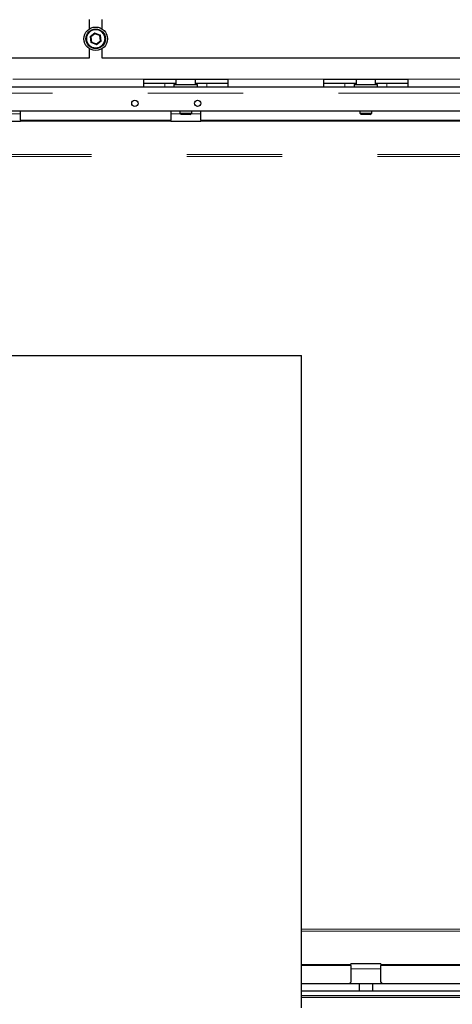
# Model space of a CAD drawing. Header units: millimetres. Extents: x 18 to 260, y 57 to 148.
# Tile 39 of 80: x 111.33 to 117.1, y 68.06 to 81.18. Entities that reach past the tile are written whole.
import ezdxf

# ---------------------------------------------------------------- set-up
doc = ezdxf.new("R2010")
doc.units = ezdxf.units.MM
doc.linetypes.add('PHANTOM', pattern=[12.7, 6.35, -1.27, 1.27, -1.27, 1.27, -1.27])

msp = doc.modelspace()

# ---------------------------------------------------------------- linework, layer by layer
at = {"color": 7, "linetype": 'Continuous', "lineweight": 25}
for p, q in [((112.262, 81.185), (112.262, 81.062)), ((112.432, 81.062), (112.432, 81.185)), ((112.337, 80.998), (112.282, 80.955)), ((112.282, 80.955), (112.292, 80.887)), ((112.292, 80.887), (112.357, 80.861)), ((112.401, 80.973), (112.337, 80.998)), ((112.357, 80.861), (112.411, 80.904)), ((112.411, 80.904), (112.401, 80.973)), ((112.262, 80.798), (112.262, 80.67)), ((112.358, 80.85), (112.357, 80.861)), ((112.432, 80.67), (112.432, 80.798)), ((112.262, 80.67), (104.432, 80.67)), ((120.262, 80.67), (112.432, 80.67)), ((112.987, 80.39), (114.107, 80.39)), ((112.987, 80.29), (112.987, 80.39)), ((113.417, 80.39), (113.417, 80.32)), ((113.677, 80.32), (113.677, 80.39)), ((114.107, 80.39), (114.107, 80.29)), ((115.387, 80.39), (116.507, 80.39)), ((115.387, 80.29), (115.387, 80.39)), ((115.817, 80.39), (115.817, 80.32)), ((116.077, 80.32), (116.077, 80.39)), ((116.507, 80.39), (116.507, 80.29)), ((102.883, 80.29), (121.811, 80.29)), ((112.987, 80.34), (113.267, 80.34)), ((113.267, 80.34), (113.417, 80.34)), ((113.39, 80.32), (113.39, 80.29)), ((113.39, 80.32), (113.704, 80.32)), ((113.677, 80.34), (113.827, 80.34)), ((113.704, 80.29), (113.704, 80.32)), ((113.827, 80.34), (114.107, 80.34)), ((115.387, 80.34), (115.667, 80.34)), ((115.667, 80.34), (115.817, 80.34)), ((115.79, 80.32), (115.79, 80.29)), ((115.79, 80.32), (116.104, 80.32)), ((116.077, 80.34), (116.227, 80.34)), ((116.104, 80.29), (116.104, 80.32)), ((116.227, 80.34), (116.507, 80.34)), ((102.883, 79.97), (121.547, 79.97)), ((111.347, 79.845), (111.347, 79.97)), ((113.347, 79.97), (113.347, 79.845)), ((113.467, 79.97), (113.467, 79.94)), ((113.627, 79.94), (113.627, 79.97)), ((113.747, 79.845), (113.747, 79.97)), ((115.867, 79.97), (115.867, 79.94)), ((116.027, 79.94), (116.027, 79.97)), ((111.347, 79.825), (110.947, 79.825)), ((111.347, 79.845), (111.347, 79.83)), ((111.347, 79.83), (111.347, 79.825)), ((113.347, 79.83), (113.347, 79.845)), ((113.347, 79.825), (113.347, 79.83)), ((113.747, 79.825), (113.347, 79.825)), ((113.467, 79.94), (113.487, 79.92)), ((113.467, 79.94), (113.627, 79.94)), ((113.607, 79.92), (113.487, 79.92)), ((113.607, 79.92), (113.627, 79.94)), ((113.747, 79.845), (113.747, 79.83)), ((113.747, 79.83), (113.747, 79.825)), ((115.867, 79.94), (115.887, 79.92)), ((115.867, 79.94), (116.027, 79.94)), ((116.007, 79.92), (115.887, 79.92)), ((116.007, 79.92), (116.027, 79.94)), ((109.608, 76.708), (115.088, 76.708)), ((115.088, 68.008), (115.088, 76.708)), ((116.147, 68.594), (115.747, 68.594)), ((115.747, 68.589), (115.747, 68.594)), ((115.747, 68.575), (115.747, 68.589)), ((115.747, 68.575), (115.747, 68.35)), ((116.147, 68.594), (116.147, 68.589)), ((116.147, 68.589), (116.147, 68.575)), ((116.147, 68.35), (116.147, 68.575)), ((115.857, 68.33), (115.088, 68.33)), ((115.727, 68.33), (115.747, 68.35)), ((115.857, 68.33), (115.857, 68.23)), ((116.037, 68.33), (115.857, 68.33)), ((116.037, 68.33), (116.037, 68.23)), ((119.037, 68.33), (116.037, 68.33)), ((116.147, 68.35), (116.167, 68.33)), ((115.857, 68.23), (115.088, 68.23)), ((122.047, 68.17), (115.088, 68.17)), ((116.037, 68.23), (115.857, 68.23)), ((119.037, 68.23), (116.037, 68.23))]:
    msp.add_line(p, q, dxfattribs=at)
at = {"color": 8, "linetype": 'PHANTOM', "lineweight": 18}
for p, q in [((112.272, 80.959), (112.335, 81.01)), ((112.335, 81.01), (112.41, 80.98)), ((112.283, 80.879), (112.272, 80.959)), ((112.358, 80.85), (112.283, 80.879)), ((112.422, 80.9), (112.358, 80.85)), ((112.41, 80.98), (112.422, 80.9)), ((111.242, 80.39), (112.987, 80.39)), ((114.107, 80.39), (115.387, 80.39)), ((116.507, 80.39), (118.467, 80.39)), ((113.267, 80.34), (113.267, 80.29)), ((113.827, 80.34), (113.827, 80.29)), ((115.667, 80.34), (115.667, 80.29)), ((116.227, 80.34), (116.227, 80.29)), ((102.883, 80.205), (121.766, 80.205)), ((111.227, 79.93), (111.347, 79.93)), ((111.347, 79.845), (113.347, 79.845)), ((113.347, 79.83), (111.347, 79.83)), ((113.347, 79.93), (113.477, 79.93)), ((113.617, 79.93), (113.747, 79.93)), ((113.747, 79.845), (118.927, 79.845)), ((118.927, 79.83), (113.747, 79.83)), ((103.403, 79.387), (121.228, 79.387)), ((103.403, 79.361), (121.219, 79.361)), ((121.291, 69.058), (115.088, 69.058)), ((121.291, 69.032), (115.088, 69.032)), ((115.088, 68.589), (115.747, 68.589)), ((115.747, 68.575), (115.088, 68.575)), ((116.147, 68.589), (120.627, 68.589)), ((120.627, 68.575), (116.147, 68.575)), ((116.147, 68.53), (115.747, 68.53)), ((115.088, 68.148), (122.047, 68.148))]:
    msp.add_line(p, q, dxfattribs=at)
at = {"color": 7, "linetype": 'Continuous', "lineweight": 25, "flags": 128}
for points in [[(112.335, 81.01), (112.335, 81.008), (112.336, 81.006), (112.336, 81.004), (112.336, 81.002), (112.336, 81.001), (112.336, 81), (112.337, 80.999), (112.337, 80.998), (112.337, 80.998)], [(112.282, 80.955), (112.282, 80.955), (112.281, 80.956), (112.28, 80.956), (112.279, 80.956), (112.278, 80.957), (112.276, 80.958), (112.274, 80.959), (112.272, 80.959)], [(112.292, 80.887), (112.292, 80.887), (112.292, 80.886), (112.291, 80.885), (112.29, 80.885), (112.288, 80.883), (112.287, 80.882), (112.285, 80.881), (112.283, 80.879)], [(112.41, 80.98), (112.408, 80.979), (112.407, 80.977), (112.406, 80.976), (112.404, 80.975), (112.403, 80.974), (112.402, 80.974), (112.402, 80.973), (112.401, 80.973), (112.401, 80.973)], [(112.422, 80.9), (112.42, 80.901), (112.418, 80.901), (112.416, 80.902), (112.415, 80.903), (112.414, 80.903), (112.413, 80.904), (112.412, 80.904), (112.411, 80.904), (112.411, 80.904)]]:
    msp.add_lwpolyline(points, dxfattribs=at)
at = {"color": 7, "linetype": 'Continuous', "lineweight": 25}
for centre, radius in [((112.347, 80.93), 0.157), ((112.347, 80.93), 0.13), ((112.869, 80.07), 0.042), ((113.705, 80.07), 0.042)]:
    msp.add_circle(centre, radius, dxfattribs=at)
at = {"color": 8, "linetype": 'PHANTOM', "lineweight": 18}
msp.add_circle((112.347, 80.93), 0.12, dxfattribs=at)

doc.saveas('drawing.dxf')
